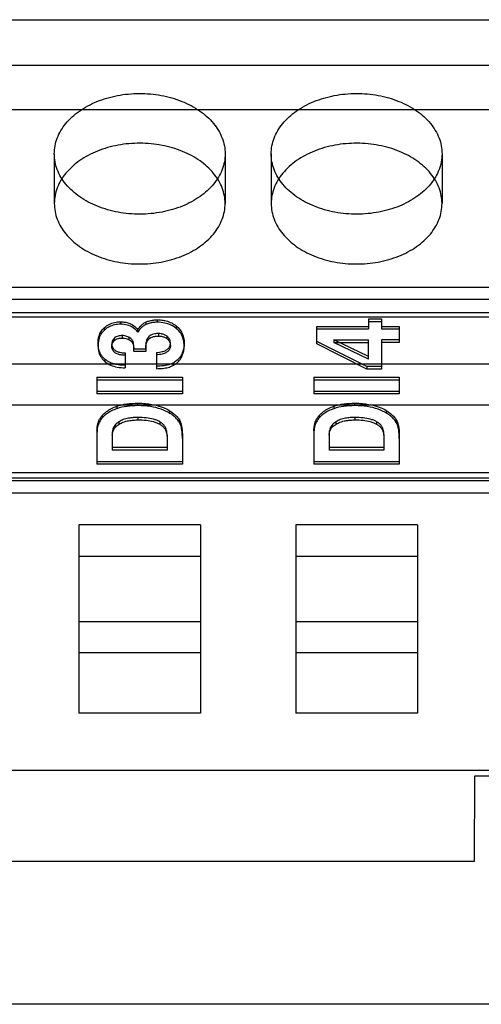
# Model space of a CAD drawing. Header units: millimetres. Extents: x 89 to 262, y 35 to 446.
# Tile 9 of 21: x 156 to 167, y 206 to 229. Entities that reach past the tile are written whole.
import ezdxf

# ---------------------------------------------------------------- set-up
doc = ezdxf.new("R2010")
doc.units = ezdxf.units.MM
doc.header["$LTSCALE"] = 31.513433
doc.layers.get('0').update_dxf_attribs({"linetype": 'CONTINUOUS'})

msp = doc.modelspace()

# ---------------------------------------------------------------- linework, layer by layer
at = {"color": 7, "linetype": 'Continuous'}
for p, q in [((136.313, 229.113), (207.433, 229.113)), ((135.853, 228.046), (208.153, 228.046)), ((115.353, 227.01), (235.353, 227.01)), ((157.173, 225.971), (157.173, 224.804)), ((161.173, 225.971), (161.173, 224.804)), ((162.253, 225.971), (162.253, 224.804)), ((166.253, 225.971), (166.253, 224.804)), ((207.433, 222.841), (136.313, 222.841)), ((136.313, 222.565), (207.433, 222.565)), ((136.313, 222.254), (207.433, 222.254)), ((136.313, 222.152), (207.433, 222.152)), ((158.346, 221.842), (158.346, 221.9)), ((158.727, 222.034), (158.727, 221.977)), ((159.326, 221.974), (159.326, 222.032)), ((159.585, 222.081), (159.585, 222.024)), ((160.037, 221.874), (160.037, 221.931)), ((163.321, 221.924), (164.532, 221.924)), ((163.321, 221.52), (163.321, 221.924)), ((164.532, 222.101), (164.836, 222.101)), ((164.532, 222.101), (164.532, 221.867)), ((164.532, 222.044), (164.836, 222.044)), ((164.836, 222.101), (164.836, 221.867)), ((164.836, 221.924), (165.253, 221.924)), ((165.253, 221.924), (165.253, 221.552)), ((158.761, 221.712), (158.761, 221.654)), ((158.924, 221.616), (158.924, 221.673)), ((159.13, 221.796), (159.13, 221.853)), ((159.611, 221.759), (159.611, 221.701)), ((159.814, 221.639), (159.814, 221.696)), ((163.321, 221.867), (164.532, 221.867)), ((164.836, 221.867), (165.253, 221.867)), ((158.197, 221.532), (158.197, 221.474)), ((158.52, 221.527), (158.52, 221.464)), ((158.583, 221.6), (158.583, 221.657)), ((159.018, 221.517), (159.018, 221.574)), ((159.032, 221.341), (159.032, 221.479)), ((159.313, 221.46), (159.313, 221.341)), ((159.342, 221.561), (159.342, 221.618)), ((159.892, 221.482), (159.892, 221.546)), ((160.215, 221.466), (160.215, 221.531)), ((164.492, 220.986), (163.321, 221.577)), ((164.492, 220.928), (163.321, 221.52)), ((163.718, 221.609), (164.532, 221.609)), ((164.532, 221.22), (163.718, 221.609)), ((163.718, 221.609), (163.718, 221.552)), ((163.718, 221.552), (164.532, 221.552)), ((164.532, 221.163), (163.718, 221.552)), ((164.532, 221.163), (164.532, 221.609)), ((165.253, 221.609), (164.836, 221.609)), ((164.836, 221.609), (164.836, 220.928)), ((165.253, 221.552), (164.836, 221.552)), ((158.83, 221.309), (158.83, 220.959)), ((159.313, 221.398), (159.032, 221.398)), ((159.313, 221.341), (159.032, 221.341)), ((159.566, 221.317), (159.566, 220.937)), ((160.148, 221.201), (160.148, 221.258)), ((184.377, 221.046), (141.329, 221.046)), ((158.366, 221.096), (158.366, 221.154)), ((159.947, 221.066), (159.947, 221.008)), ((164.836, 220.986), (164.492, 220.986)), ((164.492, 220.986), (164.492, 220.928)), ((164.836, 220.928), (164.492, 220.928)), ((158.173, 220.735), (158.173, 220.344)), ((158.173, 220.735), (160.173, 220.735)), ((158.173, 220.678), (160.173, 220.678)), ((160.173, 220.735), (160.173, 220.344)), ((163.253, 220.735), (165.253, 220.735)), ((163.253, 220.735), (163.253, 220.344)), ((163.253, 220.678), (165.253, 220.678)), ((165.253, 220.735), (165.253, 220.344)), ((160.173, 220.402), (158.173, 220.402)), ((160.173, 220.344), (158.173, 220.344)), ((165.253, 220.402), (163.253, 220.402)), ((165.253, 220.344), (163.253, 220.344)), ((235.353, 220.082), (115.353, 220.082)), ((158.637, 220.056), (158.637, 219.999)), ((159.133, 220.071), (159.133, 220.128)), ((163.717, 220.056), (163.717, 219.999)), ((164.213, 220.071), (164.213, 220.128)), ((158.303, 219.792), (158.303, 219.849)), ((159.881, 219.89), (159.881, 219.948)), ((163.383, 219.792), (163.383, 219.849)), ((164.961, 219.89), (164.961, 219.948)), ((158.69, 219.638), (158.69, 219.695)), ((159.14, 219.737), (159.14, 219.794)), ((159.641, 219.695), (159.641, 219.638)), ((160.095, 219.749), (160.095, 219.691)), ((163.77, 219.638), (163.77, 219.695)), ((164.22, 219.737), (164.22, 219.794)), ((164.721, 219.695), (164.721, 219.638)), ((165.175, 219.749), (165.175, 219.691)), ((158.173, 219.482), (158.173, 218.697)), ((158.531, 219.443), (158.531, 219.031)), ((159.814, 219.379), (159.814, 219.031)), ((163.253, 219.482), (163.253, 218.697)), ((163.611, 219.443), (163.611, 219.031)), ((164.894, 219.379), (164.894, 219.031)), ((160.173, 219.358), (160.173, 218.697)), ((165.253, 219.358), (165.253, 218.697)), ((159.814, 219.088), (158.531, 219.088)), ((159.814, 219.031), (158.531, 219.031)), ((164.894, 219.088), (163.611, 219.088)), ((164.894, 219.031), (163.611, 219.031)), ((160.173, 218.754), (158.173, 218.754)), ((160.173, 218.697), (158.173, 218.697)), ((165.253, 218.754), (163.253, 218.754)), ((165.253, 218.697), (163.253, 218.697)), ((136.313, 218.506), (207.433, 218.506)), ((136.313, 218.383), (207.433, 218.383)), ((207.433, 218.313), (136.313, 218.313)), ((136.313, 218.03), (207.433, 218.03)), ((157.748, 217.28), (157.748, 212.868)), ((160.598, 217.28), (157.748, 217.28)), ((160.598, 217.28), (160.598, 212.868)), ((165.678, 217.28), (162.828, 217.28)), ((162.828, 217.28), (162.828, 212.868)), ((165.678, 217.28), (165.678, 212.868)), ((157.748, 216.545), (160.598, 216.545)), ((162.828, 216.545), (165.678, 216.545)), ((157.748, 215.017), (160.598, 215.017)), ((162.828, 215.017), (165.678, 215.017)), ((160.598, 214.282), (157.748, 214.282)), ((165.678, 214.282), (162.828, 214.282)), ((160.598, 212.868), (157.748, 212.868)), ((165.678, 212.868), (162.828, 212.868)), ((207.433, 211.524), (136.313, 211.524)), ((167.012, 211.387), (167.004, 209.395)), ((195.693, 211.387), (167.012, 211.387)), ((167.004, 209.395), (135.853, 209.395)), ((242.148, 206.046), (132.971, 206.046))]:
    msp.add_line(p, q, dxfattribs=at)
msp.add_arc((159.755, 221.403), 0.442, 180, 181.8718, dxfattribs=at)
for points, knots in [([(157.173, 225.971), (157.173, 226.095), (157.223, 226.354), (157.434, 226.702), (157.759, 226.993), (158.174, 227.214), (158.653, 227.352), (159.165, 227.4), (159.677, 227.355), (160.158, 227.219), (160.578, 226.999), (160.908, 226.706), (161.122, 226.356), (161.173, 226.095), (161.173, 225.971)], [0, 0, 0, 0, 0.069294, 0.142826, 0.222937, 0.309695, 0.402588, 0.49855, 0.594484, 0.687565, 0.775102, 0.85617, 0.930449, 1, 1, 1, 1]), ([(162.253, 225.971), (162.253, 226.095), (162.303, 226.354), (162.514, 226.702), (162.839, 226.993), (163.254, 227.214), (163.733, 227.352), (164.245, 227.4), (164.757, 227.355), (165.238, 227.219), (165.658, 226.999), (165.988, 226.706), (166.202, 226.356), (166.253, 226.095), (166.253, 225.971)], [0, 0, 0, 0, 0.069294, 0.142826, 0.222937, 0.309695, 0.402588, 0.49855, 0.594484, 0.687565, 0.775102, 0.85617, 0.930449, 1, 1, 1, 1]), ([(161.173, 224.804), (161.173, 224.928), (161.123, 225.187), (160.912, 225.535), (160.586, 225.827), (160.171, 226.047), (159.693, 226.186), (159.181, 226.234), (158.668, 226.189), (158.187, 226.053), (157.768, 225.833), (157.437, 225.54), (157.223, 225.189), (157.173, 224.929), (157.173, 224.804)], [0, 0, 0, 0, 0.069294, 0.142826, 0.222937, 0.309695, 0.402588, 0.49855, 0.594484, 0.687565, 0.775102, 0.85617, 0.930449, 1, 1, 1, 1]), ([(166.253, 224.804), (166.253, 224.928), (166.203, 225.187), (165.992, 225.535), (165.666, 225.827), (165.251, 226.047), (164.773, 226.186), (164.261, 226.234), (163.748, 226.189), (163.267, 226.053), (162.848, 225.833), (162.517, 225.54), (162.303, 225.189), (162.253, 224.929), (162.253, 224.804)], [0, 0, 0, 0, 0.069294, 0.142826, 0.222937, 0.309695, 0.402588, 0.49855, 0.594484, 0.687565, 0.775102, 0.85617, 0.930449, 1, 1, 1, 1]), ([(161.173, 225.971), (161.173, 225.846), (161.123, 225.588), (160.912, 225.24), (160.586, 224.948), (160.171, 224.727), (159.693, 224.589), (159.181, 224.541), (158.668, 224.586), (158.187, 224.722), (157.768, 224.942), (157.437, 225.235), (157.223, 225.585), (157.173, 225.846), (157.173, 225.971)], [0, 0, 0, 0, 0.069294, 0.142826, 0.222937, 0.309695, 0.402588, 0.49855, 0.594484, 0.687565, 0.775102, 0.85617, 0.930449, 1, 1, 1, 1]), ([(166.253, 225.971), (166.253, 225.846), (166.203, 225.588), (165.992, 225.24), (165.666, 224.948), (165.251, 224.727), (164.773, 224.589), (164.261, 224.541), (163.748, 224.586), (163.267, 224.722), (162.848, 224.942), (162.517, 225.235), (162.303, 225.585), (162.253, 225.846), (162.253, 225.971)], [0, 0, 0, 0, 0.069294, 0.142826, 0.222937, 0.309695, 0.402588, 0.49855, 0.594484, 0.687565, 0.775102, 0.85617, 0.930449, 1, 1, 1, 1]), ([(157.173, 224.804), (157.173, 224.679), (157.223, 224.421), (157.434, 224.073), (157.759, 223.781), (158.174, 223.56), (158.653, 223.422), (159.165, 223.374), (159.677, 223.419), (160.158, 223.555), (160.578, 223.775), (160.908, 224.068), (161.122, 224.419), (161.173, 224.679), (161.173, 224.804)], [0, 0, 0, 0, 0.069294, 0.142826, 0.222937, 0.309695, 0.402588, 0.49855, 0.594484, 0.687565, 0.775102, 0.85617, 0.930449, 1, 1, 1, 1]), ([(162.253, 224.804), (162.253, 224.679), (162.303, 224.421), (162.514, 224.073), (162.839, 223.781), (163.254, 223.56), (163.733, 223.422), (164.245, 223.374), (164.757, 223.419), (165.238, 223.555), (165.658, 223.775), (165.988, 224.068), (166.202, 224.419), (166.253, 224.679), (166.253, 224.804)], [0, 0, 0, 0, 0.069294, 0.142826, 0.222937, 0.309695, 0.402588, 0.49855, 0.594484, 0.687565, 0.775102, 0.85617, 0.930449, 1, 1, 1, 1]), ([(158.197, 221.532), (158.197, 221.561), (158.201, 221.619), (158.221, 221.714), (158.265, 221.812), (158.316, 221.873), (158.346, 221.9)], [0, 0, 0, 0, 0.215191, 0.424013, 0.709976, 1, 1, 1, 1]), ([(158.346, 221.9), (158.378, 221.929), (158.454, 221.981), (158.585, 222.026), (158.679, 222.035), (158.727, 222.034)], [0, 0, 0, 0, 0.320394, 0.656112, 1, 1, 1, 1]), ([(158.727, 221.977), (158.679, 221.978), (158.585, 221.969), (158.454, 221.923), (158.378, 221.872), (158.346, 221.842)], [0, 0, 0, 0, 0.343888, 0.679606, 1, 1, 1, 1]), ([(158.727, 222.034), (158.759, 222.034), (158.823, 222.03), (158.929, 222.005), (159.037, 221.949), (159.102, 221.887), (159.13, 221.853)], [0, 0, 0, 0, 0.212781, 0.417056, 0.710829, 1, 1, 1, 1]), ([(159.13, 221.796), (159.099, 221.834), (159.024, 221.903), (158.883, 221.966), (158.779, 221.977), (158.727, 221.977)], [0, 0, 0, 0, 0.32563, 0.654372, 1, 1, 1, 1]), ([(159.13, 221.853), (159.141, 221.87), (159.173, 221.915), (159.235, 221.98), (159.294, 222.018), (159.326, 222.032)], [0, 0, 0, 0, 0.222565, 0.61593, 1, 1, 1, 1]), ([(159.326, 221.974), (159.3, 221.963), (159.25, 221.933), (159.184, 221.872), (159.147, 221.822), (159.13, 221.796)], [0, 0, 0, 0, 0.315587, 0.648265, 1, 1, 1, 1]), ([(159.326, 222.032), (159.353, 222.043), (159.408, 222.062), (159.496, 222.078), (159.555, 222.082), (159.585, 222.081)], [0, 0, 0, 0, 0.328847, 0.663119, 1, 1, 1, 1]), ([(159.585, 222.024), (159.555, 222.024), (159.496, 222.021), (159.408, 222.005), (159.353, 221.986), (159.326, 221.974)], [0, 0, 0, 0, 0.336881, 0.671153, 1, 1, 1, 1]), ([(159.585, 222.081), (159.62, 222.081), (159.689, 222.077), (159.803, 222.057), (159.923, 222.013), (160.002, 221.961), (160.037, 221.931)], [0, 0, 0, 0, 0.21561, 0.424013, 0.716602, 1, 1, 1, 1]), ([(160.037, 221.874), (159.999, 221.906), (159.91, 221.963), (159.755, 222.014), (159.643, 222.024), (159.585, 222.024)], [0, 0, 0, 0, 0.31151, 0.64241, 1, 1, 1, 1]), ([(160.037, 221.931), (160.083, 221.893), (160.152, 221.812), (160.206, 221.669), (160.215, 221.577), (160.215, 221.531)], [0, 0, 0, 0, 0.393307, 0.69257, 1, 1, 1, 1]), ([(158.346, 221.842), (158.314, 221.813), (158.257, 221.744), (158.206, 221.616), (158.197, 221.522), (158.197, 221.474)], [0, 0, 0, 0, 0.316416, 0.645301, 1, 1, 1, 1]), ([(158.761, 221.712), (158.745, 221.712), (158.716, 221.71), (158.669, 221.702), (158.624, 221.686), (158.595, 221.667), (158.583, 221.657)], [0, 0, 0, 0, 0.242033, 0.469921, 0.746511, 1, 1, 1, 1]), ([(158.924, 221.673), (158.907, 221.682), (158.873, 221.696), (158.818, 221.709), (158.78, 221.712), (158.761, 221.712)], [0, 0, 0, 0, 0.326827, 0.661441, 1, 1, 1, 1]), ([(159.018, 221.574), (159.012, 221.588), (158.997, 221.614), (158.965, 221.648), (158.938, 221.666), (158.924, 221.673)], [0, 0, 0, 0, 0.318466, 0.651454, 1, 1, 1, 1]), ([(159.611, 221.759), (159.582, 221.759), (159.532, 221.755), (159.464, 221.738), (159.41, 221.709), (159.368, 221.669), (159.349, 221.636), (159.342, 221.618)], [0, 0, 0, 0, 0.264348, 0.466748, 0.650176, 0.824772, 1, 1, 1, 1]), ([(159.342, 221.561), (159.349, 221.578), (159.368, 221.611), (159.41, 221.652), (159.464, 221.68), (159.532, 221.698), (159.582, 221.701), (159.611, 221.701)], [0, 0, 0, 0, 0.175228, 0.349824, 0.533252, 0.735652, 1, 1, 1, 1]), ([(159.814, 221.696), (159.796, 221.71), (159.754, 221.735), (159.685, 221.756), (159.635, 221.759), (159.611, 221.759)], [0, 0, 0, 0, 0.322677, 0.658135, 1, 1, 1, 1]), ([(159.611, 221.701), (159.635, 221.702), (159.685, 221.698), (159.754, 221.677), (159.796, 221.653), (159.814, 221.639)], [0, 0, 0, 0, 0.341865, 0.677323, 1, 1, 1, 1]), ([(159.892, 221.539), (159.892, 221.559), (159.887, 221.599), (159.86, 221.653), (159.831, 221.683), (159.814, 221.696)], [0, 0, 0, 0, 0.320907, 0.651799, 1, 1, 1, 1]), ([(160.215, 221.473), (160.215, 221.526), (160.203, 221.629), (160.141, 221.769), (160.074, 221.843), (160.037, 221.874)], [0, 0, 0, 0, 0.352107, 0.679746, 1, 1, 1, 1]), ([(158.366, 221.154), (158.344, 221.172), (158.304, 221.21), (158.247, 221.291), (158.206, 221.4), (158.197, 221.487), (158.197, 221.532)], [0, 0, 0, 0, 0.197488, 0.389363, 0.689948, 1, 1, 1, 1]), ([(158.197, 221.474), (158.197, 221.424), (158.208, 221.325), (158.268, 221.193), (158.331, 221.125), (158.366, 221.096)], [0, 0, 0, 0, 0.356588, 0.684823, 1, 1, 1, 1]), ([(158.52, 221.468), (158.519, 221.484), (158.525, 221.517), (158.547, 221.563), (158.57, 221.588), (158.583, 221.6)], [0, 0, 0, 0, 0.329908, 0.657279, 1, 1, 1, 1]), ([(158.583, 221.657), (158.57, 221.645), (158.546, 221.619), (158.524, 221.572), (158.52, 221.538), (158.52, 221.522)], [0, 0, 0, 0, 0.346958, 0.677987, 1, 1, 1, 1]), ([(158.52, 221.522), (158.52, 221.508), (158.522, 221.482), (158.532, 221.446), (158.547, 221.415), (158.575, 221.379), (158.628, 221.343), (158.698, 221.321), (158.767, 221.311), (158.809, 221.309), (158.83, 221.309)], [0, 0, 0, 0, 0.094788, 0.184642, 0.261383, 0.337675, 0.507919, 0.707165, 0.849177, 1, 1, 1, 1]), ([(158.83, 221.252), (158.809, 221.252), (158.767, 221.254), (158.698, 221.264), (158.628, 221.285), (158.575, 221.321), (158.547, 221.358), (158.532, 221.389), (158.522, 221.425), (158.52, 221.451), (158.52, 221.464)], [0, 0, 0, 0, 0.150823, 0.292835, 0.492081, 0.662325, 0.738617, 0.815358, 0.905212, 1, 1, 1, 1]), ([(158.583, 221.6), (158.595, 221.61), (158.624, 221.629), (158.669, 221.645), (158.716, 221.653), (158.745, 221.654), (158.761, 221.654)], [0, 0, 0, 0, 0.253489, 0.530079, 0.757967, 1, 1, 1, 1]), ([(158.761, 221.654), (158.78, 221.655), (158.818, 221.652), (158.873, 221.639), (158.907, 221.624), (158.924, 221.616)], [0, 0, 0, 0, 0.338559, 0.673173, 1, 1, 1, 1]), ([(158.924, 221.616), (158.938, 221.608), (158.965, 221.591), (158.997, 221.557), (159.012, 221.53), (159.018, 221.517)], [0, 0, 0, 0, 0.348546, 0.681534, 1, 1, 1, 1]), ([(159.032, 221.467), (159.033, 221.479), (159.032, 221.503), (159.027, 221.539), (159.021, 221.562), (159.018, 221.574)], [0, 0, 0, 0, 0.331849, 0.664702, 1, 1, 1, 1]), ([(159.018, 221.517), (159.021, 221.505), (159.027, 221.482), (159.032, 221.446), (159.033, 221.422), (159.032, 221.41)], [0, 0, 0, 0, 0.335298, 0.668151, 1, 1, 1, 1]), ([(159.342, 221.618), (159.335, 221.6), (159.324, 221.562), (159.314, 221.504), (159.313, 221.465), (159.313, 221.446)], [0, 0, 0, 0, 0.335938, 0.668682, 1, 1, 1, 1]), ([(159.313, 221.403), (159.313, 221.421), (159.315, 221.457), (159.325, 221.51), (159.336, 221.544), (159.342, 221.561)], [0, 0, 0, 0, 0.331256, 0.664098, 1, 1, 1, 1]), ([(159.566, 221.317), (159.589, 221.318), (159.633, 221.323), (159.694, 221.334), (159.745, 221.349), (159.796, 221.371), (159.838, 221.401), (159.866, 221.437), (159.881, 221.467), (159.89, 221.502), (159.892, 221.527), (159.892, 221.539)], [0, 0, 0, 0, 0.156728, 0.304814, 0.418512, 0.522368, 0.683148, 0.757449, 0.831377, 0.913791, 1, 1, 1, 1]), ([(159.892, 221.482), (159.892, 221.469), (159.89, 221.445), (159.881, 221.41), (159.866, 221.379), (159.838, 221.343), (159.796, 221.314), (159.745, 221.292), (159.694, 221.276), (159.633, 221.265), (159.589, 221.261), (159.566, 221.26)], [0, 0, 0, 0, 0.086209, 0.168623, 0.242551, 0.316852, 0.477632, 0.581488, 0.695186, 0.843272, 1, 1, 1, 1]), ([(159.814, 221.639), (159.831, 221.626), (159.86, 221.596), (159.887, 221.541), (159.892, 221.501), (159.892, 221.482)], [0, 0, 0, 0, 0.348201, 0.679093, 1, 1, 1, 1]), ([(160.215, 221.531), (160.215, 221.499), (160.211, 221.437), (160.188, 221.345), (160.163, 221.286), (160.148, 221.258)], [0, 0, 0, 0, 0.329601, 0.66203, 1, 1, 1, 1]), ([(160.148, 221.201), (160.163, 221.229), (160.188, 221.287), (160.211, 221.379), (160.215, 221.442), (160.215, 221.473)], [0, 0, 0, 0, 0.33797, 0.670399, 1, 1, 1, 1]), ([(160.148, 221.258), (160.134, 221.231), (160.099, 221.18), (160.031, 221.115), (159.976, 221.081), (159.947, 221.066)], [0, 0, 0, 0, 0.320366, 0.653619, 1, 1, 1, 1]), ([(158.83, 221.017), (158.793, 221.017), (158.72, 221.02), (158.602, 221.038), (158.48, 221.077), (158.4, 221.126), (158.366, 221.154)], [0, 0, 0, 0, 0.225306, 0.441346, 0.728939, 1, 1, 1, 1]), ([(158.366, 221.096), (158.404, 221.066), (158.494, 221.012), (158.653, 220.967), (158.769, 220.959), (158.83, 220.959)], [0, 0, 0, 0, 0.296823, 0.629011, 1, 1, 1, 1]), ([(159.947, 221.066), (159.929, 221.056), (159.861, 221.027), (159.733, 221), (159.623, 220.994), (159.566, 220.994)], [0, 0, 0, 0, 0.162236, 0.558731, 1, 1, 1, 1]), ([(159.566, 220.937), (159.614, 220.937), (159.706, 220.941), (159.835, 220.962), (159.913, 220.991), (159.947, 221.008)], [0, 0, 0, 0, 0.370198, 0.705522, 1, 1, 1, 1]), ([(159.947, 221.008), (159.976, 221.023), (160.031, 221.058), (160.099, 221.123), (160.134, 221.174), (160.148, 221.201)], [0, 0, 0, 0, 0.346381, 0.679634, 1, 1, 1, 1]), ([(158.303, 219.849), (158.332, 219.88), (158.398, 219.938), (158.511, 220.007), (158.594, 220.042), (158.637, 220.056)], [0, 0, 0, 0, 0.322943, 0.656736, 1, 1, 1, 1]), ([(158.637, 220.056), (158.713, 220.083), (158.878, 220.119), (159.046, 220.128), (159.133, 220.128)], [0, 0, 0, 0, 0.479988, 1, 1, 1, 1]), ([(159.133, 220.071), (159.046, 220.071), (158.878, 220.061), (158.713, 220.025), (158.637, 219.999)], [0, 0, 0, 0, 0.520012, 1, 1, 1, 1]), ([(159.133, 220.128), (159.192, 220.128), (159.449, 220.119), (159.712, 220.053), (159.881, 219.948)], [0, 0, 0, 0, 0.228423, 1, 1, 1, 1]), ([(159.881, 219.89), (159.816, 219.931), (159.668, 219.999), (159.414, 220.059), (159.23, 220.071), (159.133, 220.071)], [0, 0, 0, 0, 0.29253, 0.625773, 1, 1, 1, 1]), ([(163.383, 219.849), (163.412, 219.88), (163.478, 219.938), (163.591, 220.007), (163.674, 220.042), (163.717, 220.056)], [0, 0, 0, 0, 0.322943, 0.656736, 1, 1, 1, 1]), ([(163.717, 220.056), (163.793, 220.083), (163.958, 220.119), (164.126, 220.128), (164.213, 220.128)], [0, 0, 0, 0, 0.479988, 1, 1, 1, 1]), ([(164.213, 220.071), (164.126, 220.071), (163.958, 220.061), (163.793, 220.025), (163.717, 219.999)], [0, 0, 0, 0, 0.520012, 1, 1, 1, 1]), ([(164.213, 220.128), (164.272, 220.128), (164.529, 220.119), (164.792, 220.053), (164.961, 219.948)], [0, 0, 0, 0, 0.228423, 1, 1, 1, 1]), ([(164.961, 219.89), (164.896, 219.931), (164.748, 219.999), (164.494, 220.059), (164.31, 220.071), (164.213, 220.071)], [0, 0, 0, 0, 0.29253, 0.625773, 1, 1, 1, 1]), ([(158.173, 219.482), (158.173, 219.511), (158.177, 219.593), (158.204, 219.699), (158.253, 219.79), (158.285, 219.831), (158.303, 219.849)], [0, 0, 0, 0, 0.223192, 0.614839, 0.80668, 1, 1, 1, 1]), ([(158.637, 219.999), (158.594, 219.985), (158.511, 219.95), (158.398, 219.88), (158.332, 219.823), (158.303, 219.792)], [0, 0, 0, 0, 0.343264, 0.677057, 1, 1, 1, 1]), ([(159.881, 219.948), (159.909, 219.93), (159.964, 219.892), (160.036, 219.825), (160.077, 219.775), (160.095, 219.749)], [0, 0, 0, 0, 0.342455, 0.675779, 1, 1, 1, 1]), ([(160.095, 219.691), (160.077, 219.718), (160.036, 219.768), (159.964, 219.835), (159.909, 219.873), (159.881, 219.89)], [0, 0, 0, 0, 0.324221, 0.657545, 1, 1, 1, 1]), ([(163.253, 219.482), (163.253, 219.511), (163.257, 219.593), (163.284, 219.699), (163.333, 219.79), (163.365, 219.831), (163.383, 219.849)], [0, 0, 0, 0, 0.223192, 0.614839, 0.80668, 1, 1, 1, 1]), ([(163.717, 219.999), (163.674, 219.985), (163.591, 219.95), (163.478, 219.88), (163.412, 219.823), (163.383, 219.792)], [0, 0, 0, 0, 0.343264, 0.677057, 1, 1, 1, 1]), ([(164.961, 219.948), (164.989, 219.93), (165.044, 219.892), (165.116, 219.825), (165.157, 219.775), (165.175, 219.749)], [0, 0, 0, 0, 0.342455, 0.675779, 1, 1, 1, 1]), ([(165.175, 219.691), (165.157, 219.718), (165.116, 219.768), (165.044, 219.835), (164.989, 219.873), (164.961, 219.89)], [0, 0, 0, 0, 0.324221, 0.657545, 1, 1, 1, 1]), ([(158.303, 219.792), (158.274, 219.762), (158.224, 219.692), (158.181, 219.565), (158.173, 219.472), (158.173, 219.424)], [0, 0, 0, 0, 0.309227, 0.639559, 1, 1, 1, 1]), ([(158.69, 219.695), (158.659, 219.677), (158.602, 219.632), (158.545, 219.544), (158.531, 219.476), (158.531, 219.443)], [0, 0, 0, 0, 0.352359, 0.683549, 1, 1, 1, 1]), ([(158.531, 219.381), (158.531, 219.414), (158.543, 219.483), (158.601, 219.574), (158.658, 219.619), (158.69, 219.638)], [0, 0, 0, 0, 0.316941, 0.647748, 1, 1, 1, 1]), ([(159.14, 219.794), (159.1, 219.794), (159.024, 219.792), (158.906, 219.777), (158.793, 219.748), (158.721, 219.715), (158.69, 219.695)], [0, 0, 0, 0, 0.253913, 0.492988, 0.763996, 1, 1, 1, 1]), ([(158.69, 219.638), (158.721, 219.657), (158.793, 219.69), (158.906, 219.72), (159.024, 219.734), (159.1, 219.737), (159.14, 219.737)], [0, 0, 0, 0, 0.236004, 0.507012, 0.746087, 1, 1, 1, 1]), ([(159.641, 219.695), (159.619, 219.708), (159.57, 219.73), (159.466, 219.764), (159.321, 219.789), (159.202, 219.794), (159.14, 219.794)], [0, 0, 0, 0, 0.146684, 0.309177, 0.636023, 1, 1, 1, 1]), ([(159.14, 219.737), (159.202, 219.737), (159.321, 219.732), (159.466, 219.707), (159.57, 219.673), (159.619, 219.65), (159.641, 219.638)], [0, 0, 0, 0, 0.363977, 0.690823, 0.853316, 1, 1, 1, 1]), ([(159.814, 219.379), (159.814, 219.41), (159.809, 219.466), (159.786, 219.542), (159.75, 219.605), (159.701, 219.657), (159.661, 219.684), (159.641, 219.695)], [0, 0, 0, 0, 0.240149, 0.438349, 0.628964, 0.810368, 1, 1, 1, 1]), ([(159.641, 219.638), (159.661, 219.626), (159.701, 219.6), (159.75, 219.548), (159.786, 219.485), (159.809, 219.408), (159.814, 219.352), (159.814, 219.322)], [0, 0, 0, 0, 0.189632, 0.371036, 0.561651, 0.759851, 1, 1, 1, 1]), ([(160.095, 219.749), (160.106, 219.733), (160.127, 219.692), (160.149, 219.622), (160.169, 219.509), (160.173, 219.419), (160.173, 219.358)], [0, 0, 0, 0, 0.146243, 0.337109, 0.544975, 1, 1, 1, 1]), ([(160.173, 219.301), (160.173, 219.329), (160.172, 219.382), (160.166, 219.458), (160.157, 219.527), (160.142, 219.589), (160.123, 219.644), (160.105, 219.677), (160.095, 219.691)], [0, 0, 0, 0, 0.205844, 0.394289, 0.566571, 0.723777, 0.867828, 1, 1, 1, 1]), ([(163.383, 219.792), (163.354, 219.762), (163.304, 219.692), (163.261, 219.565), (163.253, 219.472), (163.253, 219.424)], [0, 0, 0, 0, 0.309227, 0.639559, 1, 1, 1, 1]), ([(163.77, 219.695), (163.739, 219.677), (163.682, 219.632), (163.625, 219.544), (163.611, 219.476), (163.611, 219.443)], [0, 0, 0, 0, 0.352359, 0.683549, 1, 1, 1, 1]), ([(163.611, 219.381), (163.611, 219.414), (163.623, 219.483), (163.681, 219.574), (163.738, 219.619), (163.77, 219.638)], [0, 0, 0, 0, 0.316941, 0.647748, 1, 1, 1, 1]), ([(164.22, 219.794), (164.18, 219.794), (164.104, 219.792), (163.986, 219.777), (163.873, 219.748), (163.801, 219.715), (163.77, 219.695)], [0, 0, 0, 0, 0.253913, 0.492988, 0.763996, 1, 1, 1, 1]), ([(163.77, 219.638), (163.801, 219.657), (163.873, 219.69), (163.986, 219.72), (164.104, 219.734), (164.18, 219.737), (164.22, 219.737)], [0, 0, 0, 0, 0.236004, 0.507012, 0.746087, 1, 1, 1, 1]), ([(164.721, 219.695), (164.699, 219.708), (164.65, 219.73), (164.546, 219.764), (164.401, 219.789), (164.282, 219.794), (164.22, 219.794)], [0, 0, 0, 0, 0.146684, 0.309177, 0.636023, 1, 1, 1, 1]), ([(164.22, 219.737), (164.282, 219.737), (164.401, 219.732), (164.546, 219.707), (164.65, 219.673), (164.699, 219.65), (164.721, 219.638)], [0, 0, 0, 0, 0.363977, 0.690823, 0.853316, 1, 1, 1, 1]), ([(164.894, 219.379), (164.894, 219.41), (164.889, 219.466), (164.866, 219.542), (164.83, 219.605), (164.781, 219.657), (164.741, 219.684), (164.721, 219.695)], [0, 0, 0, 0, 0.240149, 0.438349, 0.628964, 0.810368, 1, 1, 1, 1]), ([(164.721, 219.638), (164.741, 219.626), (164.781, 219.6), (164.83, 219.548), (164.866, 219.485), (164.889, 219.408), (164.894, 219.352), (164.894, 219.322)], [0, 0, 0, 0, 0.189632, 0.371036, 0.561651, 0.759851, 1, 1, 1, 1]), ([(165.175, 219.749), (165.186, 219.733), (165.207, 219.692), (165.229, 219.622), (165.249, 219.509), (165.253, 219.419), (165.253, 219.358)], [0, 0, 0, 0, 0.146243, 0.337109, 0.544975, 1, 1, 1, 1]), ([(165.253, 219.301), (165.253, 219.329), (165.252, 219.382), (165.246, 219.458), (165.237, 219.527), (165.222, 219.589), (165.203, 219.644), (165.185, 219.677), (165.175, 219.691)], [0, 0, 0, 0, 0.205844, 0.394289, 0.566571, 0.723777, 0.867828, 1, 1, 1, 1])]:
    msp.add_open_spline(points, degree=3, knots=knots, dxfattribs=at)

doc.saveas('drawing.dxf')
